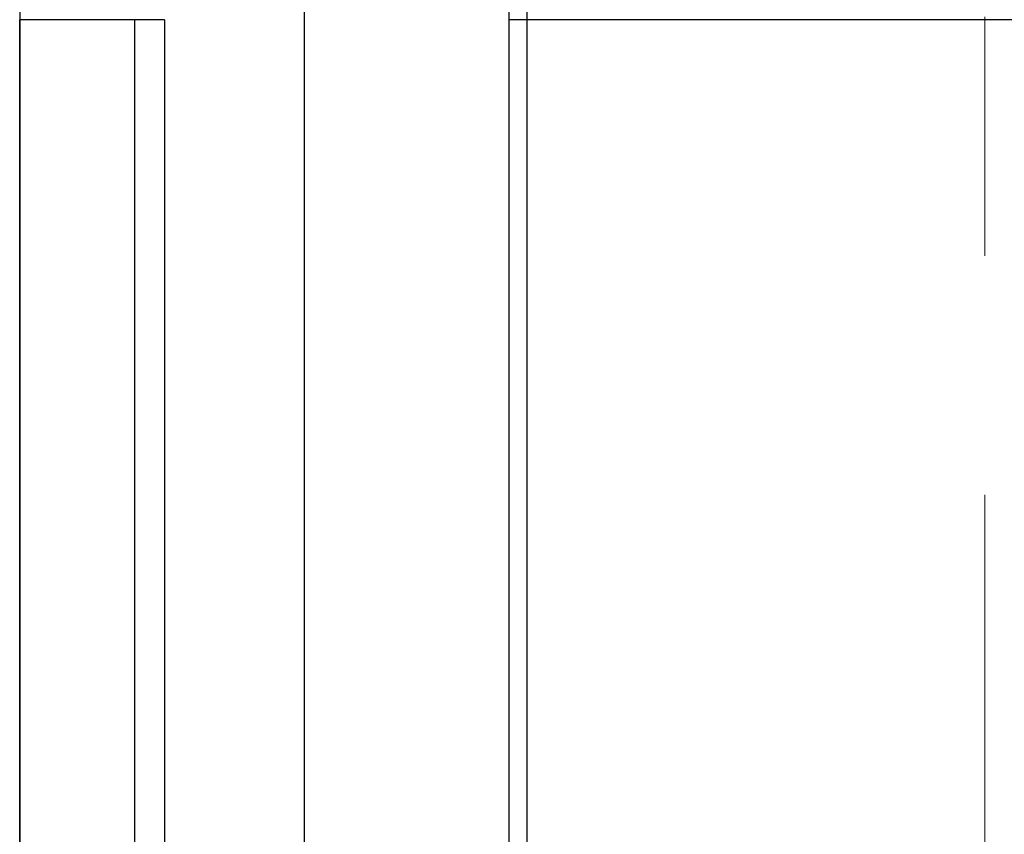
# Model space of a CAD drawing. Header units: millimetres. Extents: x 0 to 1300, y 0 to 891.
# Tile 131 of 148: x 881 to 895, y 476 to 488. Entities that reach past the tile are written whole.
import ezdxf

# ---------------------------------------------------------------- set-up
doc = ezdxf.new("R2010")
doc.units = ezdxf.units.MM
doc.header["$LTSCALE"] = 0.545669
doc.linetypes.add('CENTER', pattern=[50.8, 31.75, -6.35, 6.35, -6.35])
doc.layers.add('NoLayerName_001', color=7, linetype='Continuous')
doc.layers.add('NoLayerName_006', color=7, linetype='Continuous')

msp = doc.modelspace()

# ---------------------------------------------------------------- linework, layer by layer
at = {"layer": 'NoLayerName_001', "color": 4, "linetype": 'CENTER', "lineweight": 13}
msp.add_line((895, 675), (895, 450), dxfattribs=at)
at = {"layer": 'NoLayerName_001', "color": 60, "linetype": 'Continuous', "lineweight": 25}
for p, q in [((885.12617961, 493.35), (885.12617961, 470.49379653)), ((888.1, 467.2790184), (888.1, 493.35)), ((883.09965604, 487.85), (881, 487.85)), ((881, 487.85), (881, 466.6)), ((882.66342743, 487.85), (882.66342743, 471.35859001)), ((883.09965604, 487.85), (883.09965604, 471.28880558)), ((901.9, 487.85), (888.1, 487.85)), ((888.36296296, 467.27566031), (888.36296296, 487.85))]:
    msp.add_line(p, q, dxfattribs=at)
msp.add_arc((898.82852612, 487.84984253), 17.82852612, 179.040261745, 179.999493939, dxfattribs=at)
msp.add_open_spline([(888.36296275, 487.85), (888.36308872, 489.06337332), (888.36065773, 490.39570753), (888.36409854, 491.82320126), (888.36538481, 492.10869761), (888.36685512, 492.32281844), (888.36818698, 492.46556471), (888.36928038, 492.56072756), (888.37022592, 492.63209668), (888.3713168, 492.70346132), (888.37257256, 492.77482043), (888.37401702, 492.84617417), (888.37569724, 492.91752364), (888.37765717, 492.98887099), (888.37994363, 493.0602184), (888.38259503, 493.13156572), (888.3856804, 493.20290354), (888.3894917, 493.2742035), (888.39429132, 493.34542962), (888.40038196, 493.41654307), (888.40793546, 493.48750963), (888.41773855, 493.5582764), (888.43069936, 493.62848179), (888.44899032, 493.69791902), (888.47640803, 493.76306965), (888.51692664, 493.82621721), (888.56498211, 493.83908615), (888.58630756, 493.84911666)], degree=3, knots=[0, 0, 0, 0, 3.640119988, 3.9969944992, 4.282491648, 4.4966169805, 4.6393714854, 4.7107486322, 4.782124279, 4.8534974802, 4.9248674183, 4.9962345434, 5.0676022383, 5.1389747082, 5.2103566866, 5.2817535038, 5.3531634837, 5.4245680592, 5.4959535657, 5.5673179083, 5.6386730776, 5.7100491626, 5.7815381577, 5.8529649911, 5.9243024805, 5.9954995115, 6.0661994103, 6.0661994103, 6.0661994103, 6.0661994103], dxfattribs=at)
at = {"layer": 'NoLayerName_006', "color": 60, "linetype": 'Continuous', "lineweight": 25}
msp.add_line((881, 472.97374427), (881, 487.85), dxfattribs=at)

doc.saveas('drawing.dxf')
